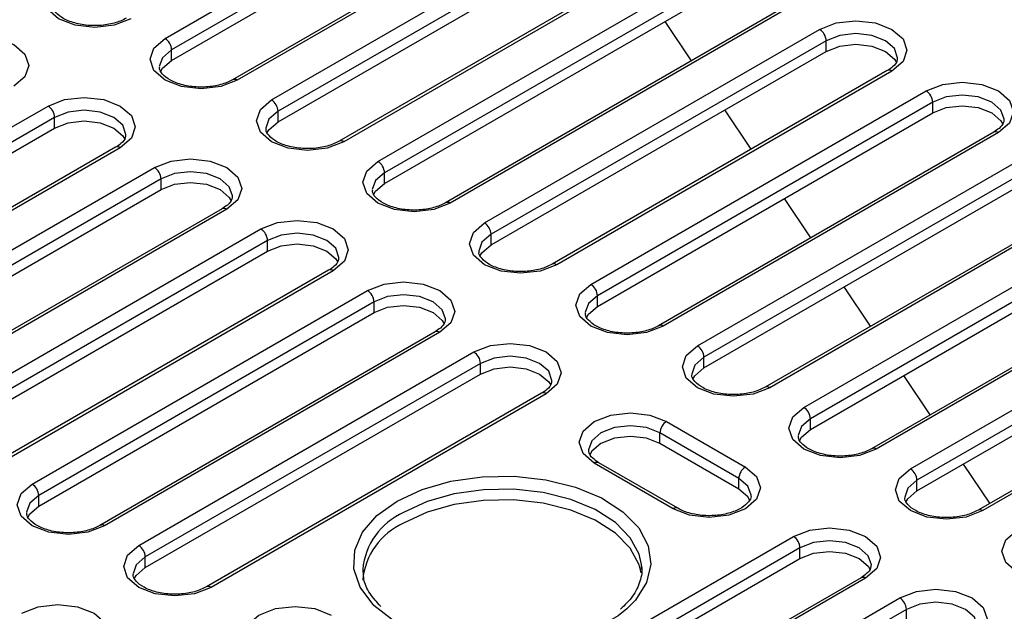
# Model space of a CAD drawing. Header units: millimetres. Extents: x 1 to 419, y 2 to 295.
# Tile 28 of 60: x 153.84 to 164.43, y 35.53 to 41.89. Entities that reach past the tile are written whole.
import ezdxf

# ---------------------------------------------------------------- set-up
doc = ezdxf.new("R2010")
doc.units = ezdxf.units.MM

msp = doc.modelspace()

# ---------------------------------------------------------------- linework, layer by layer
at = {"color": 7, "linetype": 'Continuous', "lineweight": 25}
for p, q in [((155.3994, 41.6896), (159.0056, 43.7714)), ((159.0763, 43.6489), (155.4701, 41.5671)), ((155.4701, 41.4528), (159.0763, 43.5346)), ((159.7334, 43.3273), (156.1272, 41.2455)), ((159.7834, 43.3224), (156.1772, 41.2405)), ((156.5449, 41.0283), (160.1511, 43.1101)), ((160.2218, 42.9876), (156.6156, 40.9058)), ((156.6156, 40.7915), (160.2218, 42.8733)), ((160.8789, 42.666), (157.2727, 40.5842)), ((160.9289, 42.6611), (157.3227, 40.5793)), ((157.6904, 40.367), (161.2966, 42.4488)), ((161.3673, 42.3264), (157.7611, 40.2445)), ((157.7611, 40.1302), (161.3673, 42.212)), ((162.0244, 42.0048), (158.4182, 39.9229)), ((162.0744, 41.9998), (158.4682, 39.918)), ((161.0641, 41.4504), (160.7793, 41.8726)), ((158.8359, 39.7057), (162.4421, 41.7875)), ((162.5129, 41.6651), (158.9066, 39.5832)), ((162.5129, 41.5507), (162.5129, 41.6651)), ((155.4701, 41.4528), (155.4701, 41.5671)), ((158.9066, 39.4689), (162.5129, 41.5507)), ((163.17, 41.3435), (159.5637, 39.2616)), ((163.22, 41.3385), (159.6137, 39.2567)), ((159.9814, 39.0444), (163.5877, 41.1262)), ((163.6584, 41.0038), (160.0521, 38.9219)), ((163.6584, 40.8895), (163.6584, 41.0038)), ((150.5345, 38.8811), (154.1407, 40.963)), ((156.6156, 40.7915), (156.6156, 40.9058)), ((160.0521, 38.8076), (163.6584, 40.8895)), ((161.7062, 40.4985), (161.4214, 40.9207)), ((154.2114, 40.8405), (150.6052, 38.7587)), ((154.2114, 40.7262), (154.2114, 40.8405)), ((150.6052, 38.6443), (154.2114, 40.7262)), ((164.3155, 40.6822), (160.7092, 38.6003)), ((164.3655, 40.6772), (160.7592, 38.5954)), ((154.8685, 40.5189), (151.2623, 38.4371)), ((154.9185, 40.5139), (151.3123, 38.4321)), ((161.1269, 38.3831), (164.7332, 40.465)), ((151.68, 38.2198), (155.2862, 40.3017)), ((164.8039, 40.3425), (161.1976, 38.2606)), ((155.3569, 40.1792), (151.7507, 38.0974)), ((155.3569, 40.0649), (155.3569, 40.1792)), ((157.7611, 40.1302), (157.7611, 40.2445)), ((161.1976, 38.1463), (164.8039, 40.2282)), ((151.7507, 37.983), (155.3569, 40.0649)), ((165.461, 40.0209), (161.8547, 37.939)), ((165.511, 40.0159), (161.9047, 37.9341)), ((162.3483, 39.5466), (162.0635, 39.9688)), ((156.014, 39.8576), (152.4078, 37.7758)), ((156.064, 39.8527), (152.4578, 37.7708)), ((162.2724, 37.7218), (165.8787, 39.8037)), ((152.8255, 37.5585), (156.4317, 39.6404)), ((165.9494, 39.6812), (162.3431, 37.5994)), ((156.5024, 39.5179), (152.8962, 37.4361)), ((156.5024, 39.4036), (156.5024, 39.5179)), ((158.9066, 39.4689), (158.9066, 39.5832)), ((162.3431, 37.485), (165.9494, 39.5669)), ((152.8962, 37.3218), (156.5024, 39.4036)), ((166.6065, 39.3596), (163.0003, 37.2778)), ((166.6565, 39.3546), (163.0503, 37.2728)), ((157.1596, 39.1963), (153.5533, 37.1145)), ((157.2096, 39.1914), (153.6033, 37.1095)), ((163.4179, 37.0605), (167.0242, 39.1424)), ((162.9904, 38.5946), (162.7056, 39.0169)), ((167.0949, 39.0199), (163.4887, 36.9381)), ((153.971, 36.8973), (157.5772, 38.9791)), ((160.0521, 38.8076), (160.0521, 38.9219)), ((163.4887, 36.8237), (167.0949, 38.9056)), ((157.648, 38.8566), (154.0417, 36.7748)), ((157.648, 38.7423), (157.648, 38.8566)), ((154.0417, 36.6605), (157.648, 38.7423)), ((167.752, 38.6983), (164.1458, 36.6165)), ((167.802, 38.6934), (164.1958, 36.6115)), ((158.3051, 38.535), (154.6988, 36.4532)), ((158.3551, 38.5301), (154.7488, 36.4482)), ((155.1165, 36.236), (158.7228, 38.3178)), ((161.1976, 38.1463), (161.1976, 38.2606)), ((158.7935, 38.1953), (155.1872, 36.1135)), ((158.7935, 38.081), (158.7935, 38.1953)), ((155.1872, 35.9992), (158.7935, 38.081)), ((163.6325, 37.6427), (163.3477, 38.065)), ((159.4506, 37.8737), (155.8443, 35.7919)), ((159.5006, 37.8688), (155.8943, 35.7869)), ((160.7946, 37.5708), (161.6431, 37.0809)), ((162.3431, 37.485), (162.3431, 37.5994)), ((161.5724, 36.9585), (160.7239, 37.4483)), ((160.7239, 37.334), (160.7239, 37.4483)), ((161.5724, 36.8442), (160.7239, 37.334)), ((160.8653, 36.6319), (160.0168, 37.1218)), ((160.9153, 36.6369), (160.0668, 37.1267)), ((164.2746, 36.6908), (163.9898, 37.113)), ((161.5724, 36.8442), (161.5724, 36.9585)), ((163.4887, 36.8237), (163.4887, 36.9381)), ((154.0417, 36.6605), (154.0417, 36.7748)), ((158.5531, 34.2521), (162.1593, 36.3339)), ((162.23, 36.2115), (158.6238, 34.1296)), ((162.23, 36.0971), (162.23, 36.2115)), ((155.1872, 35.9992), (155.1872, 36.1135)), ((158.6238, 34.0153), (162.23, 36.0971)), ((160.5268, 35.9788), (160.5238, 36.0333)), ((157.5268, 35.9788), (157.5276, 35.95)), ((162.8871, 35.8899), (159.2809, 33.808)), ((162.9371, 35.8849), (159.3309, 33.8031)), ((159.6986, 33.5908), (163.3048, 35.6726)), ((163.3755, 35.5502), (159.7693, 33.4683)), ((163.3755, 35.4359), (163.3755, 35.5502))]:
    msp.add_line(p, q, dxfattribs=at)
at = {"color": 7, "linetype": 'Continuous', "lineweight": 25, "flags": 128}
for points in [[(155.0317, 41.9018), (154.8532, 41.833), (154.6428, 41.8088), (154.4323, 41.833), (154.2538, 41.9018), (154.1346, 42.0048), (154.0928, 42.1263), (154.1346, 42.2479), (154.2538, 42.3509)], [(162.4421, 41.7875), (162.6206, 41.8564), (162.8311, 41.8805), (163.0415, 41.8564), (163.22, 41.7875), (163.3392, 41.6845), (163.3811, 41.563), (163.3392, 41.4415), (163.22, 41.3385)], [(163.281, 41.4781), (163.2811, 41.4814), (163.2468, 41.5808), (163.1492, 41.6651), (163.0033, 41.7214), (162.8311, 41.7412), (162.6588, 41.7214), (162.5129, 41.6651)], [(152.9952, 41.6243), (153.1736, 41.6931), (153.3841, 41.7173), (153.5946, 41.6931), (153.773, 41.6243), (153.8922, 41.5212), (153.9341, 41.3997), (153.8922, 41.2782), (153.773, 41.1752)], [(156.1772, 41.2405), (155.9987, 41.1717), (155.7883, 41.1475), (155.5778, 41.1717), (155.3994, 41.2405), (155.2801, 41.3436), (155.2383, 41.4651), (155.2801, 41.5866), (155.3994, 41.6896)], [(155.4701, 41.5671), (155.3725, 41.4828), (155.3383, 41.3867)], [(162.5129, 41.5507), (162.6588, 41.6071), (162.8311, 41.6268), (163.0033, 41.6071), (163.1492, 41.5507), (163.2468, 41.4665), (163.2678, 41.4296)], [(155.3511, 41.3307), (155.3725, 41.3685), (155.4701, 41.4528)], [(163.5877, 41.1262), (163.7661, 41.1951), (163.9766, 41.2192), (164.187, 41.1951), (164.3655, 41.1262), (164.4847, 41.0232), (164.5266, 40.9017), (164.4847, 40.7802), (164.3655, 40.6772)], [(154.1407, 40.963), (154.3191, 41.0318), (154.5296, 41.056), (154.7401, 41.0318), (154.9185, 40.963), (155.0378, 40.86), (155.0796, 40.7385), (155.0378, 40.6169), (154.9185, 40.5139)], [(157.3227, 40.5793), (157.1443, 40.5104), (156.9338, 40.4863), (156.7233, 40.5104), (156.5449, 40.5793), (156.4256, 40.6823), (156.3838, 40.8038), (156.4256, 40.9253), (156.5449, 41.0283)], [(164.4265, 40.8168), (164.4266, 40.8201), (164.3923, 40.9195), (164.2948, 41.0038), (164.1488, 41.0601), (163.9766, 41.0799), (163.8044, 41.0601), (163.6584, 41.0038)], [(154.9796, 40.6535), (154.9796, 40.6568), (154.9454, 40.7562), (154.8478, 40.8405), (154.7018, 40.8968), (154.5296, 40.9166), (154.3574, 40.8968), (154.2114, 40.8405)], [(156.6156, 40.9058), (156.518, 40.8215), (156.4838, 40.7254)], [(163.6584, 40.8895), (163.8044, 40.9458), (163.9766, 40.9655), (164.1488, 40.9458), (164.2948, 40.8895), (164.3923, 40.8052), (164.4133, 40.7683)], [(154.2114, 40.7262), (154.3574, 40.7825), (154.5296, 40.8023), (154.7018, 40.7825), (154.8478, 40.7262), (154.9454, 40.6419), (154.9664, 40.605)], [(156.4966, 40.6694), (156.518, 40.7072), (156.6156, 40.7915)], [(155.2862, 40.3017), (155.4647, 40.3705), (155.6751, 40.3947), (155.8856, 40.3705), (156.064, 40.3017), (156.1833, 40.1987), (156.2251, 40.0772), (156.1833, 39.9557), (156.064, 39.8527)], [(158.4682, 39.918), (158.2898, 39.8491), (158.0793, 39.825), (157.8688, 39.8491), (157.6904, 39.918), (157.5712, 40.021), (157.5293, 40.1425), (157.5712, 40.264), (157.6904, 40.367)], [(156.1251, 39.9922), (156.1251, 39.9955), (156.0909, 40.0949), (155.9933, 40.1792), (155.8473, 40.2355), (155.6751, 40.2553), (155.5029, 40.2355), (155.3569, 40.1792)], [(157.7611, 40.2445), (157.6635, 40.1602), (157.6293, 40.0641)], [(155.3569, 40.0649), (155.5029, 40.1212), (155.6751, 40.141), (155.8473, 40.1212), (155.9933, 40.0649), (156.0909, 39.9806), (156.1119, 39.9437)], [(157.6421, 40.0081), (157.6635, 40.0459), (157.7611, 40.1302)], [(156.4317, 39.6404), (156.6102, 39.7092), (156.8206, 39.7334), (157.0311, 39.7092), (157.2096, 39.6404), (157.3288, 39.5374), (157.3706, 39.4159), (157.3288, 39.2944), (157.2096, 39.1914)], [(159.6137, 39.2567), (159.4353, 39.1878), (159.2248, 39.1637), (159.0143, 39.1878), (158.8359, 39.2567), (158.7167, 39.3597), (158.6748, 39.4812), (158.7167, 39.6027), (158.8359, 39.7057)], [(157.2706, 39.3309), (157.2706, 39.3342), (157.2364, 39.4336), (157.1388, 39.5179), (156.9928, 39.5742), (156.8206, 39.594), (156.6484, 39.5742), (156.5024, 39.5179)], [(158.9066, 39.5832), (158.8091, 39.4989), (158.7748, 39.4028)], [(156.5024, 39.4036), (156.6484, 39.4599), (156.8206, 39.4797), (156.9928, 39.4599), (157.1388, 39.4036), (157.2364, 39.3193), (157.2574, 39.2824)], [(158.7876, 39.3468), (158.8091, 39.3846), (158.9066, 39.4689)], [(157.5772, 38.9791), (157.7557, 39.0479), (157.9662, 39.0721), (158.1766, 39.0479), (158.3551, 38.9791), (158.4743, 38.8761), (158.5162, 38.7546), (158.4743, 38.6331), (158.3551, 38.5301)], [(160.7592, 38.5954), (160.5808, 38.5266), (160.3703, 38.5024), (160.1598, 38.5266), (159.9814, 38.5954), (159.8622, 38.6984), (159.8203, 38.8199), (159.8622, 38.9414), (159.9814, 39.0444)], [(158.4161, 38.6697), (158.4162, 38.6729), (158.3819, 38.7723), (158.2844, 38.8566), (158.1384, 38.9129), (157.9662, 38.9327), (157.7939, 38.9129), (157.648, 38.8566)], [(160.0521, 38.9219), (159.9546, 38.8377), (159.9204, 38.7415)], [(157.648, 38.7423), (157.7939, 38.7986), (157.9662, 38.8184), (158.1384, 38.7986), (158.2844, 38.7423), (158.3819, 38.658), (158.4029, 38.6211)], [(159.9331, 38.6855), (159.9546, 38.7233), (160.0521, 38.8076)], [(158.7228, 38.3178), (158.9012, 38.3866), (159.1117, 38.4108), (159.3221, 38.3866), (159.5006, 38.3178), (159.6198, 38.2148), (159.6617, 38.0933), (159.6198, 37.9718), (159.5006, 37.8688)], [(161.9047, 37.9341), (161.7263, 37.8653), (161.5158, 37.8411), (161.3054, 37.8653), (161.1269, 37.9341), (161.0077, 38.0371), (160.9658, 38.1586), (161.0077, 38.2801), (161.1269, 38.3831)], [(159.5616, 38.0084), (159.5617, 38.0116), (159.5274, 38.1111), (159.4299, 38.1953), (159.2839, 38.2516), (159.1117, 38.2714), (158.9395, 38.2516), (158.7935, 38.1953)], [(161.1976, 38.2606), (161.1001, 38.1764), (161.0659, 38.0802)], [(158.7935, 38.081), (158.9395, 38.1373), (159.1117, 38.1571), (159.2839, 38.1373), (159.4299, 38.081), (159.5274, 37.9967), (159.5484, 37.9598)], [(161.0787, 38.0242), (161.1001, 38.062), (161.1976, 38.1463)], [(163.0503, 37.2728), (162.8718, 37.204), (162.6613, 37.1798), (162.4509, 37.204), (162.2724, 37.2728), (162.1532, 37.3758), (162.1113, 37.4973), (162.1532, 37.6188), (162.2724, 37.7218)], [(160.0168, 37.1218), (159.8975, 37.2248), (159.8557, 37.3463), (159.8975, 37.4678), (160.0168, 37.5708), (160.1952, 37.6396), (160.4057, 37.6638), (160.6161, 37.6396), (160.7946, 37.5708)], [(160.7239, 37.4483), (160.5779, 37.5046), (160.4057, 37.5244), (160.2335, 37.5046), (160.0875, 37.4483), (159.9899, 37.364), (159.9557, 37.2646), (159.9557, 37.263)], [(162.3431, 37.5994), (162.2456, 37.5151), (162.2114, 37.4189)], [(160.7239, 37.334), (160.5779, 37.3903), (160.4057, 37.4101), (160.2335, 37.3903), (160.0875, 37.334), (159.9899, 37.2497), (159.9684, 37.2116)], [(162.2242, 37.3629), (162.2456, 37.4008), (162.3431, 37.485)], [(161.6431, 37.0809), (161.7623, 36.9779), (161.8042, 36.8564), (161.7623, 36.7349), (161.6431, 36.6319), (161.4647, 36.5631), (161.2542, 36.5389), (161.0437, 36.5631), (160.8653, 36.6319)], [(157.8954, 36.7136), (158.1651, 36.8387), (158.4751, 36.9274), (158.8108, 36.9756), (159.1567, 36.981), (159.4965, 36.9434), (159.8143, 36.8645), (160.0953, 36.748), (160.3263, 36.5993), (160.4966, 36.4254), (160.5981, 36.2345), (160.6262, 36.0354), (160.5795, 35.8375), (160.4602, 35.65), (160.3662, 35.5552)], [(164.1958, 36.6115), (164.0173, 36.5427), (163.8069, 36.5185), (163.5964, 36.5427), (163.4179, 36.6115), (163.2987, 36.7145), (163.2569, 36.836), (163.2987, 36.9575), (163.4179, 37.0605)], [(154.7488, 36.4482), (154.5704, 36.3794), (154.3599, 36.3552), (154.1494, 36.3794), (153.971, 36.4482), (153.8518, 36.5512), (153.8099, 36.6727), (153.8518, 36.7942), (153.971, 36.8973)], [(161.7042, 36.7764), (161.6699, 36.8742), (161.5724, 36.9585)], [(163.4887, 36.9381), (163.3911, 36.8538), (163.3569, 36.7576)], [(154.0417, 36.7748), (153.9442, 36.6905), (153.9099, 36.5944)], [(160.5238, 36.0333), (160.4999, 36.142), (160.4047, 36.321), (160.2451, 36.484), (160.0285, 36.6233), (159.7651, 36.7326), (159.4671, 36.8066), (159.1486, 36.8419), (158.8243, 36.8368), (158.5095, 36.7916), (158.219, 36.7084), (157.9662, 36.5911)], [(161.6918, 36.721), (161.6699, 36.7599), (161.5724, 36.8442)], [(163.3697, 36.7016), (163.3911, 36.7395), (163.4887, 36.8237)], [(153.9227, 36.5383), (153.9442, 36.5762), (154.0417, 36.6605)], [(157.6467, 35.5931), (157.634, 35.6058), (157.4973, 35.7893), (157.4321, 35.9855), (157.4415, 36.1851), (157.525, 36.379), (157.6787, 36.5579), (157.8954, 36.7136)], [(160.5207, 35.9423), (160.4999, 36.0276), (160.4047, 36.2066), (160.2451, 36.3696), (160.0285, 36.509), (159.7651, 36.6183), (159.4671, 36.6923), (159.1486, 36.7275), (158.8243, 36.7225), (158.5095, 36.6773), (158.219, 36.5941), (157.9662, 36.4768)], [(162.1593, 36.3339), (162.3377, 36.4028), (162.5482, 36.4269), (162.7587, 36.4028), (162.9371, 36.3339), (163.0563, 36.2309), (163.0982, 36.1094), (163.0563, 35.9879), (162.9371, 35.8849)], [(165.3413, 35.9502), (165.1628, 35.8814), (164.9524, 35.8572), (164.7419, 35.8814), (164.5635, 35.9502), (164.4442, 36.0532), (164.4024, 36.1747), (164.4442, 36.2962), (164.5635, 36.3992)], [(155.8943, 35.7869), (155.7159, 35.7181), (155.5054, 35.6939), (155.2949, 35.7181), (155.1165, 35.7869), (154.9973, 35.8899), (154.9554, 36.0115), (154.9973, 36.133), (155.1165, 36.236)], [(162.9982, 36.0245), (162.9982, 36.0278), (162.964, 36.1272), (162.8664, 36.2115), (162.7204, 36.2678), (162.5482, 36.2875), (162.376, 36.2678), (162.23, 36.2115)], [(162.23, 36.0971), (162.376, 36.1535), (162.5482, 36.1732), (162.7204, 36.1535), (162.8664, 36.0971), (162.964, 36.0129), (162.985, 35.976)], [(155.1872, 36.1135), (155.0897, 36.0292), (155.0555, 35.9331)], [(155.0682, 35.877), (155.0897, 35.9149), (155.1872, 35.9992)], [(163.3048, 35.6726), (163.4832, 35.7415), (163.6937, 35.7656), (163.9042, 35.7415), (164.0826, 35.6726), (164.2019, 35.5696), (164.2437, 35.4481), (164.2019, 35.3266), (164.0826, 35.2236)], [(153.8579, 35.5094), (154.0363, 35.5782), (154.2468, 35.6024), (154.4572, 35.5782), (154.6357, 35.5094), (154.7549, 35.4064), (154.7968, 35.2848), (154.7549, 35.1633), (154.6357, 35.0603)], [(160.3662, 35.5552), (160.2739, 35.4818), (160.0292, 35.3405), (159.7377, 35.233), (159.413, 35.1641), (159.0701, 35.1371), (158.7253, 35.1533), (158.3946, 35.2119), (158.0934, 35.3102), (157.8359, 35.4436), (157.6467, 35.5931)], [(164.1437, 35.3632), (164.1437, 35.3665), (164.1095, 35.4659), (164.0119, 35.5502), (163.8659, 35.6065), (163.6937, 35.6263), (163.5215, 35.6065), (163.3755, 35.5502)], [(156.4105, 35.0399), (156.2913, 35.1429), (156.2494, 35.2644), (156.2913, 35.3859), (156.4105, 35.4889), (156.589, 35.5578), (156.7994, 35.5819), (157.0099, 35.5578), (157.1883, 35.4889)]]:
    msp.add_lwpolyline(points, dxfattribs=at)
at = {"color": 7, "linetype": 'Continuous', "lineweight": 25}
for centre, radius, start, end in [((162.3593, 41.6581), 0.1537, 2.60548, 57.39452), ((155.3165, 41.5601), 0.1537, 2.60548, 57.39452), ((163.1907, 41.2976), 0.0503, 54.38242, 114.30712), ((156.1479, 41.1996), 0.0504, 54.39935, 114.113), ((163.5048, 40.9968), 0.1537, 2.60548, 57.39452), ((156.4621, 40.8988), 0.1537, 2.60548, 57.39452), ((154.0579, 40.8335), 0.1537, 2.60548, 57.39452), ((164.3362, 40.6363), 0.0503, 54.38242, 114.30712), ((157.2934, 40.5383), 0.0504, 54.39935, 114.113), ((154.8892, 40.4731), 0.0503, 54.38242, 114.30712), ((157.6076, 40.2375), 0.1537, 2.60548, 57.39452), ((155.2034, 40.1722), 0.1537, 2.60548, 57.39452), ((156.0347, 39.8118), 0.0503, 54.38242, 114.30712), ((158.4389, 39.877), 0.0504, 54.39935, 114.113), ((156.3489, 39.5109), 0.1537, 2.60548, 57.39452), ((158.7531, 39.5762), 0.1537, 2.60548, 57.39452), ((157.1803, 39.1505), 0.0503, 54.38242, 114.30712), ((159.5844, 39.2157), 0.0504, 54.39935, 114.113), ((159.8986, 38.9149), 0.1537, 2.60548, 57.39452), ((157.4944, 38.8496), 0.1537, 2.60548, 57.39452), ((160.7299, 38.5544), 0.0504, 54.39935, 114.113), ((158.3258, 38.4892), 0.0503, 54.38242, 114.30712), ((161.0441, 38.2537), 0.1537, 2.60548, 57.39452), ((158.6399, 38.1883), 0.1537, 2.60548, 57.39452), ((161.8754, 37.8932), 0.0504, 54.39935, 114.113), ((159.4713, 37.8279), 0.0503, 54.38242, 114.30712), ((162.1896, 37.5924), 0.1537, 2.60548, 57.39452), ((160.8774, 37.4413), 0.1537, 122.60548, 177.39452), ((163.0209, 37.2319), 0.0504, 54.39935, 114.113), ((160.0461, 37.0809), 0.0503, 65.69288, 125.61758), ((161.7259, 36.9515), 0.1537, 122.60548, 177.39452), ((163.3351, 36.9311), 0.1537, 2.60548, 57.39452), ((153.8882, 36.7678), 0.1537, 2.60548, 57.39452), ((158.2656, 35.9125), 0.7418, 113.81015, 174.86971), ((160.8943, 36.5938), 0.0479, 63.77646, 127.28014), ((164.1665, 36.5706), 0.0504, 54.39935, 114.113), ((154.7195, 36.4073), 0.0504, 54.39935, 114.113), ((158.2656, 35.7981), 0.7418, 113.81015, 174.86971), ((162.0765, 36.2045), 0.1537, 2.60548, 57.39452), ((155.0337, 36.1065), 0.1537, 2.60548, 57.39452), ((162.9078, 35.844), 0.0503, 54.38242, 114.30712), ((155.865, 35.746), 0.0504, 54.39935, 114.113), ((163.222, 35.5432), 0.1537, 2.60548, 57.39452)]:
    msp.add_arc(centre, radius, start, end, dxfattribs=at)
for points, knots in [([(154.9817, 41.9068), (154.962, 41.8965), (154.9047, 41.8668), (154.7777, 41.8326), (154.6092, 41.8221), (154.4428, 41.8457), (154.3052, 41.8983), (154.2199, 41.9678), (154.1914, 42.0161), (154.1958, 42.0397), (154.1971, 42.0468)], [0, 0, 0, 0, 0.0744075, 0.216072, 0.3636816, 0.5120401, 0.6586059, 0.8010436, 0.9406678, 1, 1, 1, 1]), ([(163.2767, 41.4793), (163.2771, 41.4685), (163.278, 41.4419), (163.2419, 41.391), (163.1903, 41.3569), (163.17, 41.3435)], [0, 0, 0, 0, 0.29055064, 0.72072523, 1, 1, 1, 1]), ([(156.1272, 41.2455), (156.1075, 41.2352), (156.0502, 41.2055), (155.9232, 41.1713), (155.7547, 41.1608), (155.5883, 41.1844), (155.4507, 41.237), (155.3654, 41.3065), (155.3369, 41.3548), (155.3413, 41.3784), (155.3426, 41.3855)], [0, 0, 0, 0, 0.07440751, 0.21607203, 0.36368156, 0.51204012, 0.6586059, 0.8010436, 0.94066782, 1, 1, 1, 1]), ([(164.4222, 40.818), (164.4226, 40.8073), (164.4235, 40.7806), (164.3874, 40.7297), (164.3358, 40.6956), (164.3155, 40.6822)], [0, 0, 0, 0, 0.2905506, 0.7207252, 1, 1, 1, 1]), ([(157.2727, 40.5842), (157.253, 40.574), (157.1957, 40.5442), (157.0687, 40.51), (156.9002, 40.4995), (156.7338, 40.5231), (156.5963, 40.5757), (156.5109, 40.6452), (156.4824, 40.6935), (156.4868, 40.7171), (156.4881, 40.7242)], [0, 0, 0, 0, 0.07440751, 0.21607203, 0.36368156, 0.51204012, 0.6586059, 0.8010436, 0.94066782, 1, 1, 1, 1]), ([(154.9753, 40.6547), (154.9756, 40.644), (154.9765, 40.6173), (154.9404, 40.5664), (154.8888, 40.5323), (154.8685, 40.5189)], [0, 0, 0, 0, 0.29055064, 0.72072523, 1, 1, 1, 1]), ([(158.4182, 39.9229), (158.3985, 39.9127), (158.3413, 39.8829), (158.2142, 39.8487), (158.0457, 39.8382), (157.8793, 39.8618), (157.7418, 39.9144), (157.6564, 39.9839), (157.6279, 40.0322), (157.6323, 40.0558), (157.6336, 40.0629)], [0, 0, 0, 0, 0.0744075, 0.216072, 0.3636816, 0.5120401, 0.6586059, 0.8010436, 0.9406678, 1, 1, 1, 1]), ([(156.1208, 39.9934), (156.1211, 39.9827), (156.1221, 39.956), (156.0859, 39.9051), (156.0343, 39.871), (156.014, 39.8576)], [0, 0, 0, 0, 0.2905506, 0.7207252, 1, 1, 1, 1]), ([(157.2663, 39.3322), (157.2667, 39.3214), (157.2676, 39.2947), (157.2314, 39.2439), (157.1799, 39.2097), (157.1596, 39.1963)], [0, 0, 0, 0, 0.29055064, 0.72072523, 1, 1, 1, 1]), ([(159.5637, 39.2616), (159.544, 39.2514), (159.4868, 39.2216), (159.3597, 39.1874), (159.1912, 39.1769), (159.0248, 39.2005), (158.8873, 39.2532), (158.8019, 39.3226), (158.7734, 39.3709), (158.7778, 39.3946), (158.7792, 39.4016)], [0, 0, 0, 0, 0.07440751, 0.21607203, 0.36368156, 0.51204012, 0.6586059, 0.8010436, 0.94066782, 1, 1, 1, 1]), ([(158.4118, 38.6709), (158.4122, 38.6601), (158.4131, 38.6334), (158.377, 38.5826), (158.3254, 38.5485), (158.3051, 38.535)], [0, 0, 0, 0, 0.2905506, 0.7207252, 1, 1, 1, 1]), ([(160.7092, 38.6003), (160.6895, 38.5901), (160.6323, 38.5603), (160.5053, 38.5262), (160.3368, 38.5156), (160.1703, 38.5392), (160.0328, 38.5919), (159.9474, 38.6613), (159.9189, 38.7096), (159.9233, 38.7333), (159.9247, 38.7403)], [0, 0, 0, 0, 0.0744075, 0.216072, 0.3636816, 0.5120401, 0.6586059, 0.8010436, 0.9406678, 1, 1, 1, 1]), ([(161.8547, 37.939), (161.835, 37.9288), (161.7778, 37.899), (161.6508, 37.8649), (161.4823, 37.8544), (161.3158, 37.8779), (161.1783, 37.9306), (161.093, 38.0001), (161.0644, 38.0483), (161.0689, 38.072), (161.0702, 38.079)], [0, 0, 0, 0, 0.07440751, 0.21607203, 0.36368156, 0.51204012, 0.6586059, 0.8010436, 0.94066782, 1, 1, 1, 1]), ([(159.5573, 38.0096), (159.5577, 37.9988), (159.5586, 37.9721), (159.5225, 37.9213), (159.4709, 37.8872), (159.4506, 37.8737)], [0, 0, 0, 0, 0.2905506, 0.7207252, 1, 1, 1, 1]), ([(163.0003, 37.2778), (162.9805, 37.2675), (162.9233, 37.2377), (162.7963, 37.2036), (162.6278, 37.1931), (162.4614, 37.2167), (162.3238, 37.2693), (162.2385, 37.3388), (162.21, 37.387), (162.2144, 37.4107), (162.2157, 37.4177)], [0, 0, 0, 0, 0.0744075, 0.216072, 0.3636816, 0.5120401, 0.6586059, 0.8010436, 0.9406678, 1, 1, 1, 1]), ([(160.0668, 37.1267), (160.0498, 37.1376), (160.0014, 37.1688), (159.9606, 37.221), (159.9592, 37.25), (159.9586, 37.2631)], [0, 0, 0, 0, 0.228218, 0.6503576, 1, 1, 1, 1]), ([(161.7012, 36.7763), (161.7022, 36.7724), (161.7075, 36.7506), (161.6853, 36.7095), (161.6107, 36.64), (161.4849, 36.5846), (161.3245, 36.5545), (161.1536, 36.5576), (161.0097, 36.5895), (160.9424, 36.6232), (160.9153, 36.6369)], [0, 0, 0, 0, 0.03254914, 0.17827749, 0.31345798, 0.45743511, 0.60296432, 0.75135669, 0.89964552, 1, 1, 1, 1]), ([(164.1458, 36.6165), (164.1261, 36.6062), (164.0688, 36.5765), (163.9418, 36.5423), (163.7733, 36.5318), (163.6069, 36.5554), (163.4693, 36.608), (163.384, 36.6775), (163.3555, 36.7258), (163.3599, 36.7494), (163.3612, 36.7564)], [0, 0, 0, 0, 0.0744075, 0.216072, 0.3636816, 0.5120401, 0.6586059, 0.8010436, 0.9406678, 1, 1, 1, 1]), ([(154.6988, 36.4532), (154.6791, 36.4429), (154.6219, 36.4132), (154.4948, 36.379), (154.3264, 36.3685), (154.1599, 36.3921), (154.0224, 36.4447), (153.937, 36.5142), (153.9085, 36.5625), (153.9129, 36.5861), (153.9143, 36.5932)], [0, 0, 0, 0, 0.0744075, 0.216072, 0.3636816, 0.5120401, 0.6586059, 0.8010436, 0.9406678, 1, 1, 1, 1]), ([(160.5221, 36.0262), (160.5233, 36.0218), (160.5391, 35.9637), (160.5134, 35.8514), (160.4457, 35.6933), (160.3463, 35.5964), (160.3002, 35.5515)], [0, 0, 0, 0, 0.0269293, 0.3620503, 0.7040149, 1, 1, 1, 1]), ([(162.9939, 36.0257), (162.9942, 36.0149), (162.9951, 35.9883), (162.959, 35.9374), (162.9074, 35.9033), (162.8871, 35.8899)], [0, 0, 0, 0, 0.2905506, 0.7207252, 1, 1, 1, 1]), ([(155.8443, 35.7919), (155.8246, 35.7816), (155.7674, 35.7519), (155.6404, 35.7177), (155.4719, 35.7072), (155.3054, 35.7308), (155.1679, 35.7834), (155.0825, 35.8529), (155.054, 35.9012), (155.0585, 35.9248), (155.0598, 35.9319)], [0, 0, 0, 0, 0.0744075, 0.216072, 0.3636816, 0.5120401, 0.6586059, 0.8010436, 0.9406678, 1, 1, 1, 1]), ([(157.7197, 35.5817), (157.6784, 35.6275), (157.5928, 35.7226), (157.5358, 35.8495), (157.535, 35.9274), (157.5347, 35.9544)], [0, 0, 0, 0, 0.3790716, 0.78480969, 1, 1, 1, 1])]:
    msp.add_open_spline(points, degree=3, knots=knots, dxfattribs=at)

doc.saveas('drawing.dxf')
